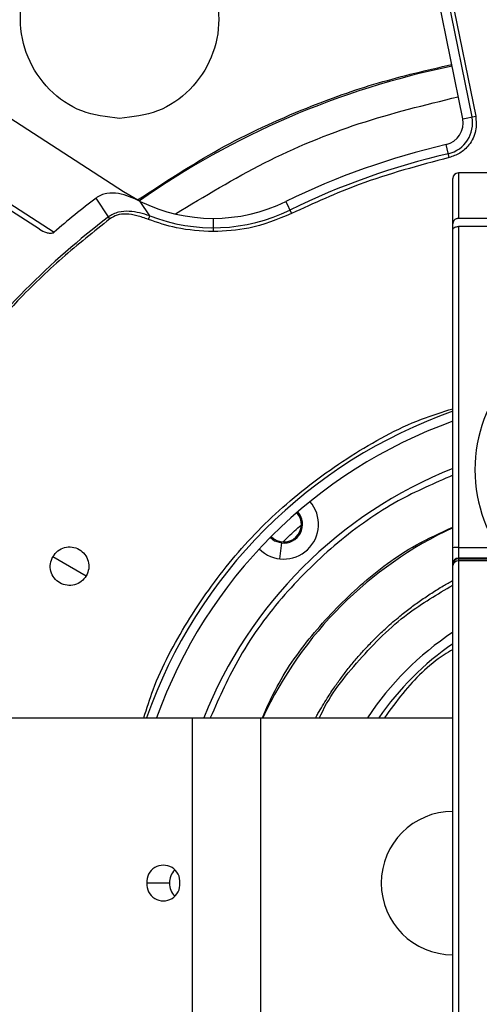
# Model space of a CAD drawing. Header units: millimetres. Extents: x -266 to 52, y 0 to 428.
# Tile 9 of 24: x -140 to -98, y 290 to 379. Entities that reach past the tile are written whole.
import ezdxf

# ---------------------------------------------------------------- set-up
doc = ezdxf.new("R2010")
doc.units = ezdxf.units.MM

msp = doc.modelspace()

# ---------------------------------------------------------------- linework, layer by layer
at = {"color": 7, "linetype": 'Continuous', "lineweight": 25}
for p, q in [((-99.581, 370.38), (-103.347, 388.892)), ((-102.51, 389.062), (-98.744, 370.55)), ((-102.164, 389.132), (-98.398, 370.621)), ((-130.362, 363.741), (-153.813, 378.89)), ((-99.581, 370.38), (-98.398, 370.621)), ((-100.813, 366.858), (-101.087, 368.034)), ((-147.369, 366.989), (-136.675, 360.08)), ((-138.002, 360.343), (-146.415, 365.777)), ((-92.971, 365.458), (-99.971, 365.458)), ((-99.971, 365.458), (-99.971, 361.322)), ((-100.471, 252.029), (-100.471, 364.958)), ((-128.847, 362.882), (-130.362, 363.741)), ((-131.746, 361.462), (-132.859, 363.184)), ((-127.984, 361.57), (-128.847, 362.882)), ((-115.644, 362.86), (-115.115, 361.775)), ((-131.618, 361.294), (-131.746, 361.462)), ((-128.112, 361.241), (-127.984, 361.57)), ((-122.223, 361.34), (-122.223, 360.133)), ((-92.971, 361.322), (-99.971, 361.322)), ((-99.971, 360.595), (-99.971, 264.001)), ((-92.971, 360.595), (-99.971, 360.595)), ((-116.027, 331.887), (-116.204, 330.448)), ((-99.971, 331.476), (-96.391, 331.476)), ((-136.783, 330.654), (-133.752, 328.904)), ((-95.707, 330.515), (-99.971, 330.515)), ((-99.971, 330.442), (-95.649, 330.442)), ((-95.5, 330.257), (-99.971, 330.257)), ((-222.971, 316.029), (-100.471, 316.029)), ((-124.134, 316.029), (-124.134, 286.029)), ((-117.934, 316.029), (-117.934, 286.029)), ((-126.189, 301.029), (-128.256, 301.029))]:
    msp.add_line(p, q, dxfattribs=at)
at = {"color": 7, "linetype": 'Continuous', "lineweight": 25, "flags": 128}
msp.add_lwpolyline([(-117.041, 332.392), (-116.657, 332.095), (-116.027, 331.887)], dxfattribs=at)
at = {"color": 7, "linetype": 'Continuous', "lineweight": 25}
for centre, radius, start, end in [((-85.471, 301.029), 126.5, 6.80999, 172.79094), ((-85.471, 301.029), 123.852, 6.95633, 173.04367), ((-85.471, 301.029), 121.894, 7.06858, 172.93142), ((-85.471, 301.029), 121.889, 7.06888, 172.93112), ((-85.471, 301.029), 108.524, 7.94474, 172.05526), ((-85.471, 301.029), 104.454, 109.74972, 160.25028), ((-85.471, 301.029), 103.6, 109.74972, 160.25028), ((-85.471, 301.029), 75.625, 101.5, 125.07366), ((-101.54, 369.981), 2, 283.11874, 11.5), ((-101.54, 369.981), 2.854, 283.11874, 11.5), ((-85.471, 301.029), 68.8, 103.11874, 116.0125), ((-85.471, 301.029), 67.946, 103.11874, 116.0125), ((-99.971, 364.958), 0.5, 90, 180), ((-85.471, 301.029), 78.159, 127.32257, 130.92902), ((-122.223, 376.34), 15, 243.79541, 296.0125), ((-122.223, 376.34), 15.854, 248.69188, 296.0125), ((-85.471, 301.029), 76.115, 127.44255, 142.5579), ((-85.471, 338.529), 13, 99.18457, 260.81543), ((-85.471, 301.029), 45.354, 109.31338, 160.68662), ((-85.471, 301.029), 44.5, 109.69899, 160.30101), ((-85.471, 301.029), 40.5, 111.73846, 158.26154), ((-115.82, 333.574), 3.15, 225.02831, 40.97169), ((-115.82, 333.574), 1.6, 224.03009, 41.96991), ((-115.82, 333.574), 1.7, 263, 41.90552), ((-85.471, 301.029), 35.563, 114.94778, 155.05222), ((-100.096, 327.881), 3.597, 88.01091, 95.98665), ((-99.972, 330.016), 0.499, 89.89099, 179.89057), ((-99.972, 329.942), 0.499, 89.89099, 179.89057), ((-100.014, 329.799), 0.46, 84.69452, 173.46166), ((-85.471, 301.029), 27.25, 123.39849, 146.60151), ((-85.471, 301.029), 26.396, 124.62886, 145.37114), ((-100.471, 301.029), 6.5, 90, 270), ((-126.753, 301.143), 1.507, 355.68349, 184.31651), ((-124.48, 301.051), 1.709, 136.50003, 180.71841), ((-126.753, 300.916), 1.507, 175.68349, 4.31651), ((-124.48, 301.008), 1.709, 179.28159, 223.49997)]:
    msp.add_arc(centre, radius, start, end, dxfattribs=at)
for points, knots in [([(-85.471, 407.721), (-88.671, 407.638), (-95.178, 407.468), (-105.01, 406.067), (-114.957, 403.743), (-124.876, 400.366), (-134.607, 395.938), (-143.988, 390.465), (-152.853, 383.995), (-161.048, 376.607), (-168.436, 368.412), (-174.907, 359.547), (-180.377, 350.165), (-184.818, 340.435), (-188.147, 330.511), (-190.199, 322.358), (-190.804, 317.504), (-190.988, 316.029)], [0, 0, 0, 0, 0.062943, 0.128004, 0.194999, 0.263694, 0.333813, 0.405038, 0.477022, 0.549391, 0.621759, 0.693743, 0.764969, 0.835088, 0.903783, 0.970777, 1, 1, 1, 1]), ([(-184.113, 336.445), (-182.884, 339.589), (-180.405, 345.93), (-175.507, 354.986), (-169.738, 363.645), (-163.073, 371.734), (-155.664, 379.09), (-147.633, 385.624), (-139.107, 391.25), (-130.203, 396.035), (-123.976, 398.466), (-120.887, 399.671)], [0, 0, 0, 0, 0.109606, 0.221, 0.3337, 0.44719, 0.560921, 0.672343, 0.78298, 0.89235, 1, 1, 1, 1]), ([(-129.092, 363.005), (-126.655, 364.603), (-121.769, 367.806), (-114.36, 371.222), (-107.279, 373.751), (-102.81, 374.782), (-100.581, 375.296)], [0, 0, 0, 0, 0.279403, 0.560122, 0.780576, 1, 1, 1, 1]), ([(-98.398, 370.621), (-98.362, 370.17), (-98.289, 369.239), (-98.896, 368.031), (-99.793, 367.201), (-100.48, 366.97), (-100.813, 366.858)], [0, 0, 0, 0, 0.271546, 0.561847, 0.788271, 1, 1, 1, 1]), ([(-100.813, 366.858), (-103.561, 366.125), (-108.468, 364.817), (-113.084, 362.704), (-115.115, 361.775)], [0, 0, 0, 0, 0.559976, 1, 1, 1, 1]), ([(-128.847, 362.882), (-129.494, 363.174), (-130.465, 363.612), (-131.722, 363.661), (-132.413, 363.475), (-132.712, 363.28), (-132.859, 363.184)], [0, 0, 0, 0, 0.498801, 0.748222, 0.875808, 1, 1, 1, 1]), ([(-127.984, 361.57), (-128.599, 361.754), (-129.532, 362.032), (-130.681, 361.954), (-131.321, 361.744), (-131.604, 361.556), (-131.746, 361.462)], [0, 0, 0, 0, 0.488064, 0.740774, 0.869463, 1, 1, 1, 1]), ([(-131.618, 361.294), (-133.076, 360.125), (-135.993, 357.787), (-140.823, 353.165), (-143.873, 349.447), (-145.736, 347.176)], [0, 0, 0, 0, 0.28002, 0.560138, 1, 1, 1, 1]), ([(-128.112, 361.241), (-128.458, 361.365), (-129.111, 361.6), (-130.071, 361.751), (-130.944, 361.693), (-131.402, 361.422), (-131.618, 361.294)], [0, 0, 0, 0, 0.300839, 0.568752, 0.795969, 1, 1, 1, 1]), ([(-122.223, 360.133), (-123.352, 360.193), (-125.367, 360.299), (-127.273, 360.953), (-128.112, 361.241)], [0, 0, 0, 0, 0.559936, 1, 1, 1, 1]), ([(-115.115, 361.775), (-116.394, 361.25), (-118.679, 360.313), (-121.14, 360.188), (-122.223, 360.133)], [0, 0, 0, 0, 0.5599109, 1, 1, 1, 1]), ([(-99.971, 361.322), (-99.996, 361.321), (-100.047, 361.32), (-100.144, 361.301), (-100.244, 361.263), (-100.333, 361.202), (-100.455, 361.065), (-100.464, 360.939), (-100.471, 360.839)], [0, 0, 0, 0, 0.061275, 0.125613, 0.25118, 0.368855, 0.501751, 1, 1, 1, 1]), ([(-138.002, 360.343), (-137.8, 360.231), (-137.497, 360.064), (-137.079, 359.982), (-136.858, 359.995), (-136.739, 360.034), (-136.695, 360.066), (-136.675, 360.08)], [0, 0, 0, 0, 0.498415, 0.748646, 0.893658, 0.950791, 1, 1, 1, 1]), ([(-100.471, 360.323), (-100.462, 360.361), (-100.445, 360.44), (-100.313, 360.531), (-100.143, 360.586), (-100.026, 360.592), (-99.971, 360.595)], [0, 0, 0, 0, 0.28424, 0.580904, 0.801365, 1, 1, 1, 1]), ([(-128.522, 316.029), (-128.256, 316.884), (-127.305, 319.925), (-124.663, 324.813), (-120.644, 330.511), (-115.64, 335.627), (-109.832, 339.884), (-104.676, 342.743), (-101.427, 343.765), (-100.471, 344.066)], [0, 0, 0, 0, 0.065262, 0.232317, 0.402326, 0.573406, 0.751682, 0.926937, 1, 1, 1, 1]), ([(-100.471, 338.032), (-102.15, 337.304), (-105.873, 335.69), (-111.04, 332.016), (-115.914, 327.26), (-119.881, 321.9), (-121.661, 317.897), (-122.491, 316.029)], [0, 0, 0, 0, 0.171324, 0.379865, 0.589973, 0.808697, 1, 1, 1, 1]), ([(-117.764, 316.029), (-117.343, 316.982), (-116.117, 319.754), (-113.136, 323.862), (-108.896, 328.21), (-104.612, 331.44), (-101.591, 332.807), (-100.471, 333.314)], [0, 0, 0, 0, 0.124815, 0.362992, 0.602959, 0.852766, 1, 1, 1, 1]), ([(-115.878, 331.991), (-115.536, 332.327), (-115.005, 332.85), (-114.443, 333.339), (-114.242, 333.513)], [0, 0, 0, 0, 0.64386, 1, 1, 1, 1]), ([(-136.783, 330.654), (-136.646, 330.84), (-136.371, 331.21), (-135.729, 331.512), (-135.034, 331.56), (-134.371, 331.335), (-133.843, 330.873), (-133.536, 330.247), (-133.476, 329.539), (-133.66, 329.116), (-133.752, 328.904)], [0, 0, 0, 0, 0.125057, 0.250005, 0.374898, 0.499788, 0.624727, 0.74977, 0.874841, 1, 1, 1, 1]), ([(-133.752, 328.904), (-133.889, 328.719), (-134.164, 328.349), (-134.805, 328.047), (-135.501, 327.999), (-136.164, 328.224), (-136.692, 328.685), (-136.999, 329.312), (-137.058, 330.019), (-136.875, 330.442), (-136.783, 330.654)], [0, 0, 0, 0, 0.125057, 0.250005, 0.374898, 0.499788, 0.624727, 0.74977, 0.874841, 1, 1, 1, 1]), ([(-112.925, 316.029), (-112.856, 316.155), (-112.524, 316.759), (-111.954, 317.704), (-111.232, 318.794), (-110.565, 319.722), (-109.886, 320.602), (-109.154, 321.481), (-108.391, 322.333), (-107.808, 322.938), (-107.184, 323.558), (-106.432, 324.269), (-105.407, 325.153), (-104.366, 325.973), (-103.398, 326.678), (-102.393, 327.351), (-101.414, 327.958), (-100.764, 328.318), (-100.471, 328.48)], [0, 0, 0, 0, 0.024159, 0.115807, 0.185234, 0.243886, 0.307924, 0.371963, 0.436002, 0.500041, 0.513237, 0.58377, 0.673983, 0.740534, 0.806508, 0.87512, 0.943733, 1, 1, 1, 1]), ([(-112.57, 316.029), (-112.531, 316.118), (-111.678, 318.062), (-109.028, 321.345), (-105.031, 325.4), (-101.872, 327.238), (-100.471, 328.053)], [0, 0, 0, 0, 0.01678, 0.36835, 0.719978, 1, 1, 1, 1]), ([(-100.471, 322.228), (-100.739, 322.066), (-102.469, 321.024), (-104.601, 318.906), (-106.14, 316.777), (-106.68, 316.029)], [0, 0, 0, 0, 0.106418, 0.686126, 1, 1, 1, 1])]:
    msp.add_open_spline(points, degree=3, knots=knots, dxfattribs=at)
for points in [[(-130.721, 370.405), (-131.899, 370.54), (-134.255, 370.81), (-137.251, 372.892), (-139.252, 375.867), (-139.955, 379.405), (-139.252, 382.943), (-137.251, 385.917), (-134.255, 387.999), (-131.899, 388.269), (-130.721, 388.405)], [(-130.721, 388.405), (-129.543, 388.269), (-127.187, 387.999), (-124.191, 385.917), (-122.19, 382.943), (-121.487, 379.405), (-122.19, 375.867), (-124.191, 372.892), (-127.187, 370.81), (-129.543, 370.54), (-130.721, 370.405)], [(-125.651, 361.737), (-122.996, 363.351), (-117.688, 366.579), (-109.039, 370.161), (-103.003, 371.632), (-99.985, 372.368)]]:
    msp.add_open_spline(points, degree=3, dxfattribs=at)

doc.saveas('drawing.dxf')
